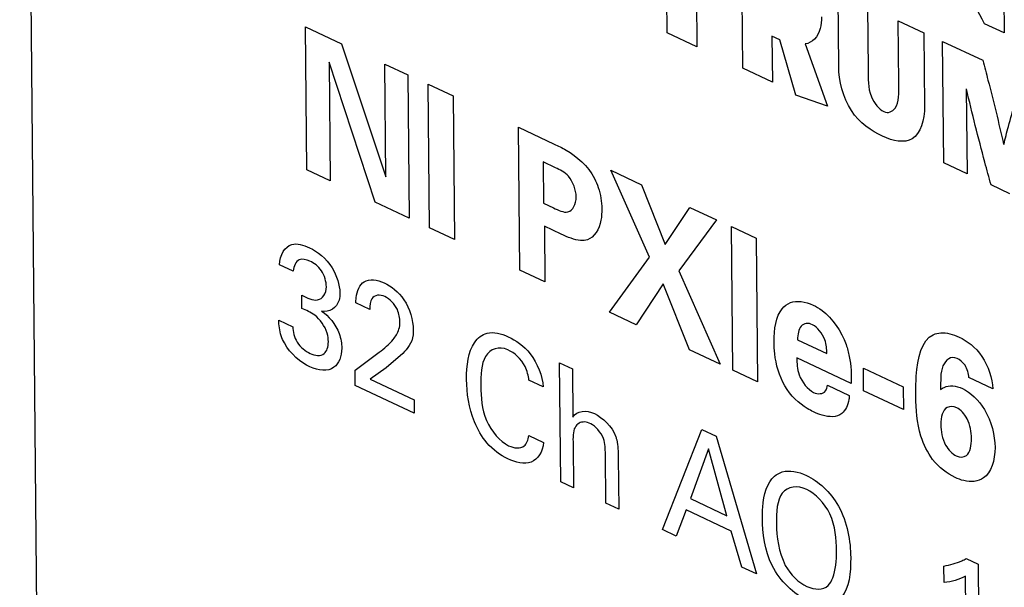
# Model space of a CAD drawing. Header units: inches. Extents: x 0 to 34, y 0 to 22.
# Tile 52 of 60: x 26.695 to 27.059, y 18.027 to 18.236. Entities that reach past the tile are written whole.
import ezdxf

# ---------------------------------------------------------------- set-up
doc = ezdxf.new("R2010")
doc.units = ezdxf.units.IN
doc.header["$LTSCALE"] = 1.87
doc.header["$MEASUREMENT"] = 0
doc.layers.get('0').update_dxf_attribs({"linetype": 'CONTINUOUS'})

msp = doc.modelspace()

# ---------------------------------------------------------------- linework, layer by layer
at = {"color": 7, "linetype": 'CONTINUOUS'}
msp.add_line((26.6954547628, 18.6915675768), (26.7283388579, 15.1235540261), dxfattribs=at)
at = {"color": 40, "linetype": 'CONTINUOUS'}
for p, q in [((27.0580913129, 18.2757285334), (27.058503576, 18.2309968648)), ((26.9342041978, 18.2310730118), (26.9338690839, 18.2674337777)), ((26.9447897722, 18.2623012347), (26.9451248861, 18.2259404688)), ((26.9620749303, 18.2179742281), (26.9616626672, 18.2627058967)), ((26.9974514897, 18.2185856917), (26.9971993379, 18.2459448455)), ((27.0081200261, 18.2408123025), (27.0083355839, 18.2174236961)), ((26.8012922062, 18.1804925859), (26.8008057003, 18.2332798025)), ((26.8008057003, 18.2332798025), (26.8140517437, 18.227054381)), ((27.0196203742, 18.2123103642), (27.0194065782, 18.2355078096)), ((27.0194065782, 18.2355078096), (27.0288450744, 18.2310718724)), ((27.058503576, 18.2309968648), (27.0512030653, 18.2344279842)), ((26.9451248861, 18.2259404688), (26.9342041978, 18.2310730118)), ((26.9728395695, 18.2297734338), (26.9729956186, 18.2128416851)), ((26.9756905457, 18.2284335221), (26.9728395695, 18.2297734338)), ((27.0288450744, 18.2310718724), (27.0290942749, 18.2040329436)), ((26.8140517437, 18.227054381), (26.8304596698, 18.1779776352)), ((26.9815931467, 18.2080311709), (26.9756905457, 18.2284335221)), ((26.9850811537, 18.2269563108), (26.9932902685, 18.2039897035)), ((27.0361805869, 18.1831457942), (27.0357683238, 18.2278774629)), ((27.0357683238, 18.2278774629), (27.0505606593, 18.2209253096)), ((26.8095222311, 18.220244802), (26.8099259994, 18.1764348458)), ((26.826485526, 18.168652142), (26.8095222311, 18.220244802)), ((26.8304596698, 18.1779776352), (26.8300767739, 18.2195228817)), ((26.8300767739, 18.2195228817), (26.8385951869, 18.2155193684)), ((26.9729956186, 18.2128416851), (26.9620749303, 18.2179742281)), ((26.8385951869, 18.2155193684), (26.8390816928, 18.1627321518)), ((26.8466178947, 18.1591902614), (26.8461300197, 18.2121260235)), ((26.8461300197, 18.2121260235), (26.8552933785, 18.2078193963)), ((26.8552933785, 18.2078193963), (26.8557812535, 18.1548836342)), ((26.9932902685, 18.2039897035), (26.9815931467, 18.2080311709)), ((27.0444823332, 18.2104284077), (27.0447709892, 18.1791084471)), ((26.8798089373, 18.14359102), (26.8793237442, 18.196235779)), ((26.8793237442, 18.196235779), (26.8925125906, 18.1900372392)), ((26.8884504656, 18.1834395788), (26.8885904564, 18.1682501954)), ((26.8930627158, 18.1812718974), (26.8884504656, 18.1834395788)), ((27.0447709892, 18.1791084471), (27.0361805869, 18.1831457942)), ((26.8099259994, 18.1764348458), (26.8012922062, 18.1804925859)), ((26.9276560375, 18.1482909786), (26.9134039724, 18.1803604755)), ((26.9134039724, 18.1803604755), (26.924700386, 18.1750513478)), ((26.924700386, 18.1750513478), (26.9334997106, 18.1530329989)), ((27.0605070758, 18.1717127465), (27.0536118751, 18.1749533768)), ((26.8390816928, 18.1627321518), (26.826485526, 18.168652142)), ((26.8885904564, 18.1682501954), (26.8922589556, 18.1665260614)), ((26.9334997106, 18.1530329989), (26.942560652, 18.1666573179)), ((26.942560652, 18.1666573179), (26.9523788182, 18.1620429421)), ((26.9523788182, 18.1620429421), (26.9385376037, 18.1432483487)), ((26.8557812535, 18.1548836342), (26.8466178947, 18.1591902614)), ((26.8889035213, 18.15974417), (26.8890926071, 18.1392278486)), ((26.895115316, 18.1568247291), (26.8889035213, 18.15974417)), ((26.9583877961, 18.106660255), (26.9578999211, 18.159596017)), ((26.9578999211, 18.159596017), (26.9670632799, 18.1552893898)), ((26.9670632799, 18.1552893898), (26.9675511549, 18.1023536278)), ((26.7962904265, 18.1431474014), (26.7913066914, 18.1454896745)), ((26.9128895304, 18.1280436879), (26.9276560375, 18.1482909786)), ((26.8890926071, 18.1392278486), (26.8798089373, 18.14359102)), ((26.9385376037, 18.1432483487), (26.9536936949, 18.1088664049)), ((26.9327521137, 18.1384789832), (26.9227027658, 18.1234316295)), ((26.9424544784, 18.114148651), (26.9327521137, 18.1384789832)), ((26.7995142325, 18.1294376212), (26.7994687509, 18.1343724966)), ((26.8246019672, 18.1290534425), (26.8194207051, 18.13148855)), ((26.9227027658, 18.1234316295), (26.9128895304, 18.1280436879)), ((26.7909523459, 18.1251499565), (26.7961816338, 18.1226922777)), ((26.9822575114, 18.1178344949), (26.9930766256, 18.1127496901)), ((26.8191560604, 18.1066150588), (26.8279877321, 18.1132611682)), ((26.8367893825, 18.1128305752), (26.8305484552, 18.1075115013)), ((26.9536936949, 18.1088664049), (26.9424544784, 18.114148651)), ((26.8949449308, 18.0654722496), (26.8945400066, 18.1094076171)), ((26.8945400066, 18.1094076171), (26.8992301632, 18.1072033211)), ((27.0020718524, 18.1017561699), (26.9820213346, 18.1111795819)), ((26.8192071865, 18.1010677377), (26.8191560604, 18.1066150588)), ((26.8305484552, 18.1075115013), (26.8246418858, 18.1033082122)), ((26.8992301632, 18.1072033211), (26.8993947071, 18.0893498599)), ((26.9675511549, 18.1023536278), (26.9583877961, 18.106660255)), ((27.006646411, 18.0990970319), (27.0065703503, 18.1073498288)), ((27.0065703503, 18.1073498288), (27.0212374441, 18.1004565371)), ((26.8246418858, 18.1033082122), (26.8408789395, 18.0956770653)), ((26.8885101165, 18.100473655), (26.8832322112, 18.1029541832)), ((27.0542280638, 18.0997853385), (27.0454739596, 18.1038996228)), ((26.8409233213, 18.0908615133), (26.8192071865, 18.1010677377)), ((26.993361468, 18.1011267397), (27.0013453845, 18.0973744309)), ((27.0213135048, 18.0922037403), (27.006646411, 18.0990970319)), ((27.0212374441, 18.1004565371), (27.0213135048, 18.0922037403)), ((26.8408789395, 18.0956770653), (26.8409233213, 18.0908615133)), ((26.9324178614, 18.0478605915), (26.9470157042, 18.0848103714)), ((26.9470157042, 18.0848103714), (26.9522936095, 18.0823298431)), ((26.8831710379, 18.0825312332), (26.8886027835, 18.0799784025)), ((26.9522936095, 18.0823298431), (26.9671108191, 18.0315554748)), ((26.899485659, 18.0794813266), (26.8996350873, 18.0632679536)), ((26.9494893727, 18.0776395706), (26.9427782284, 18.059311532)), ((26.9562510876, 18.0529795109), (26.9494893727, 18.0776395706)), ((26.9115774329, 18.0576552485), (26.9114106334, 18.0757534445)), ((26.9161385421, 18.0745667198), (26.9163149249, 18.0554287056)), ((26.8996350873, 18.0632679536), (26.8949449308, 18.0654722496)), ((26.9427782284, 18.059311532), (26.9562510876, 18.0529795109)), ((26.9163149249, 18.0554287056), (26.9115774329, 18.0576552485)), ((26.9412438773, 18.0551203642), (26.9374975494, 18.0454732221)), ((26.9577797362, 18.0473487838), (26.9412438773, 18.0551203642)), ((26.9374975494, 18.0454732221), (26.9324178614, 18.0478605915)), ((26.9617323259, 18.0340832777), (26.9577797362, 18.0473487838)), ((27.0444588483, 18.0371903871), (27.0488551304, 18.0351242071)), ((26.9671108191, 18.0315554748), (26.9617323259, 18.0340832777)), ((27.0362846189, 18.0283525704), (27.0362284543, 18.0344465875)), ((27.0488551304, 18.0351242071), (27.049243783, 17.9929543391)), ((27.044506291, 17.995180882), (27.0441788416, 18.0307100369))]:
    msp.add_line(p, q, dxfattribs=at)
for points, knots in [([(27.0512030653, 18.2344279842), (27.0467116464, 18.2431256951), (27.0408252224, 18.2542293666), (27.0357075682, 18.2657102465), (27.0347057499, 18.2682740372)], [0, 0, 0, 0, 0.7795911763, 1, 1, 1, 1]), ([(26.9910684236, 18.2369989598), (26.991082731, 18.2354465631), (26.9907396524, 18.2304440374), (26.9876876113, 18.2273150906), (26.9850811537, 18.2269563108)], [0, 0, 0, 0, 0.3009438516, 1, 1, 1, 1]), ([(27.0136240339, 18.1929177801), (27.0096444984, 18.194788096), (27.0004799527, 18.2008424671), (26.997498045, 18.2135343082), (26.9974514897, 18.2185856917)], [0, 0, 0, 0, 0.4930789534, 1, 1, 1, 1]), ([(27.0505606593, 18.2209253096), (27.0512033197, 18.2184868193), (27.0539388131, 18.2081380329), (27.0565070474, 18.1977868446), (27.0582303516, 18.1899018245)], [0, 0, 0, 0, 0.2356165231, 1, 1, 1, 1]), ([(27.0083355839, 18.2174236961), (27.0083648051, 18.2142531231), (27.0078403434, 18.2085821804), (27.0122935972, 18.202825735), (27.0140587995, 18.2019961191)], [0, 0, 0, 0, 0.5926269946, 1, 1, 1, 1]), ([(27.0140587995, 18.2019961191), (27.0157177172, 18.2012164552), (27.0197956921, 18.2032332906), (27.0196506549, 18.2090248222), (27.0196203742, 18.2123103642)], [0, 0, 0, 0, 0.3840116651, 1, 1, 1, 1]), ([(27.0583260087, 18.1898568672), (27.0588625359, 18.1921117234), (27.0609522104, 18.2003505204), (27.0634389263, 18.2082498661), (27.0652188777, 18.2140361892)], [0, 0, 0, 0, 0.2708413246, 1, 1, 1, 1]), ([(27.0536118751, 18.1749533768), (27.0528489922, 18.1777566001), (27.0496354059, 18.1895721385), (27.0466181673, 18.2013926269), (27.0445789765, 18.210382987)], [0, 0, 0, 0, 0.2372310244, 1, 1, 1, 1]), ([(27.0290942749, 18.2040329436), (27.0291415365, 18.1989049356), (27.0262312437, 18.1893203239), (27.0174405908, 18.1911240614), (27.0136240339, 18.1929177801)], [0, 0, 0, 0, 0.5211267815, 1, 1, 1, 1]), ([(26.8925125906, 18.1900372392), (26.893984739, 18.1893453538), (26.899162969, 18.1869308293), (26.9049496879, 18.1820306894), (26.9074113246, 18.1772935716)], [0, 0, 0, 0, 0.2796565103, 1, 1, 1, 1]), ([(26.9006412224, 18.1705829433), (26.9006192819, 18.1729635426), (26.8985388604, 18.1788694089), (26.8946588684, 18.180521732), (26.8930627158, 18.1812718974)], [0, 0, 0, 0, 0.5470962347, 1, 1, 1, 1]), ([(26.9074113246, 18.1772935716), (26.9079461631, 18.1762556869), (26.90954058, 18.1725563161), (26.9100788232, 18.16869451), (26.910101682, 18.1662142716)], [0, 0, 0, 0, 0.2921887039, 1, 1, 1, 1]), ([(26.8922589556, 18.1665260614), (26.894058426, 18.16568034), (26.8984268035, 18.163423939), (26.900665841, 18.1679117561), (26.9006412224, 18.1705829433)], [0, 0, 0, 0, 0.4540749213, 1, 1, 1, 1]), ([(26.910101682, 18.1662142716), (26.9101152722, 18.1647396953), (26.9097752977, 18.1596580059), (26.9073698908, 18.1556118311), (26.9047902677, 18.1547519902)], [0, 0, 0, 0, 0.2782674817, 1, 1, 1, 1]), ([(26.9047902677, 18.1547519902), (26.9040169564, 18.1545005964), (26.9009387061, 18.154271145), (26.8975240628, 18.155692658), (26.895115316, 18.1568247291)], [0, 0, 0, 0, 0.2776247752, 1, 1, 1, 1]), ([(26.7913066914, 18.1454896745), (26.7913770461, 18.1491819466), (26.7945302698, 18.1545263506), (26.8000492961, 18.15284684), (26.802256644, 18.151809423)], [0, 0, 0, 0, 0.5787133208, 1, 1, 1, 1]), ([(26.802256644, 18.151809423), (26.8052023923, 18.15042497), (26.8110169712, 18.1459957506), (26.8134866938, 18.1380399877), (26.8135131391, 18.1351706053)], [0, 0, 0, 0, 0.5589932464, 1, 1, 1, 1]), ([(26.8024455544, 18.1468665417), (26.8010937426, 18.1475018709), (26.7979105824, 18.1482075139), (26.7964403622, 18.1450601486), (26.7962904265, 18.1431474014)], [0, 0, 0, 0, 0.4545718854, 1, 1, 1, 1]), ([(26.8085301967, 18.1373949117), (26.8085131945, 18.1392396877), (26.8072836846, 18.1439116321), (26.803934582, 18.1461667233), (26.8024455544, 18.1468665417)], [0, 0, 0, 0, 0.5008558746, 1, 1, 1, 1]), ([(26.8194207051, 18.13148855), (26.8194292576, 18.1321076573), (26.8195088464, 18.1354318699), (26.8208175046, 18.1382511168), (26.8224939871, 18.1392674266)], [0, 0, 0, 0, 0.1845412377, 1, 1, 1, 1]), ([(26.8298670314, 18.1388329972), (26.8323952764, 18.1376447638), (26.8382425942, 18.1333367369), (26.84051326, 18.1250201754), (26.8405451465, 18.1215604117)], [0, 0, 0, 0, 0.474306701, 1, 1, 1, 1]), ([(26.7994687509, 18.1343724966), (26.8014272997, 18.1332408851), (26.8057393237, 18.1311387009), (26.8085533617, 18.1348814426), (26.8085301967, 18.1373949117)], [0, 0, 0, 0, 0.4910484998, 1, 1, 1, 1]), ([(26.8135131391, 18.1351706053), (26.8135218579, 18.1342245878), (26.8131198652, 18.1298892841), (26.8096115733, 18.1278978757), (26.8067962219, 18.1284422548)], [0, 0, 0, 0, 0.2094037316, 1, 1, 1, 1]), ([(26.8301097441, 18.1338054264), (26.8282922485, 18.1346596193), (26.8248657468, 18.1343516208), (26.8245885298, 18.1305114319), (26.8246019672, 18.1290534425)], [0, 0, 0, 0, 0.6061631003, 1, 1, 1, 1]), ([(26.8356522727, 18.1243461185), (26.8356388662, 18.1258007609), (26.8350572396, 18.1298656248), (26.8317952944, 18.1330132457), (26.8301097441, 18.1338054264)], [0, 0, 0, 0, 0.4114091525, 1, 1, 1, 1]), ([(26.9736106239, 18.1170273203), (26.9735667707, 18.1217855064), (26.9746324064, 18.1283029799), (26.9784868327, 18.1311026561), (26.9796566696, 18.1315594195)], [0, 0, 0, 0, 0.7285942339, 1, 1, 1, 1]), ([(26.8067962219, 18.1284422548), (26.8093383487, 18.1268030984), (26.8133983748, 18.1218258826), (26.8141794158, 18.1164659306), (26.8141950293, 18.1147718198)], [0, 0, 0, 0, 0.6513722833, 1, 1, 1, 1]), ([(26.9880265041, 18.1306795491), (26.989131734, 18.1301601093), (26.9939489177, 18.1274049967), (26.9985010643, 18.1209832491), (27.0001703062, 18.1160992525)], [0, 0, 0, 0, 0.2294161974, 1, 1, 1, 1]), ([(26.7930438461, 18.1167027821), (26.7925944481, 18.1175289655), (26.7913246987, 18.1203611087), (26.7910196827, 18.1232754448), (26.7909523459, 18.1251499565)], [0, 0, 0, 0, 0.308344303, 1, 1, 1, 1]), ([(26.8092587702, 18.1171511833), (26.8092495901, 18.1181472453), (26.8088481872, 18.1217689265), (26.8061490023, 18.125512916), (26.8042545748, 18.1269018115)], [0, 0, 0, 0, 0.2944755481, 1, 1, 1, 1]), ([(26.8332037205, 18.1180314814), (26.8336299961, 18.1185634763), (26.8348752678, 18.1201889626), (26.835669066, 18.122524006), (26.8356522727, 18.1243461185)], [0, 0, 0, 0, 0.3329119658, 1, 1, 1, 1]), ([(26.987800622, 18.1234403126), (26.9862495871, 18.1241692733), (26.982902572, 18.1237199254), (26.9823215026, 18.1197946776), (26.9822575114, 18.1178344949)], [0, 0, 0, 0, 0.4889604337, 1, 1, 1, 1]), ([(26.7961816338, 18.1226922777), (26.7961767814, 18.12093299), (26.797362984, 18.1162004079), (26.8008548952, 18.1136354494), (26.8025145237, 18.1128554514)], [0, 0, 0, 0, 0.4633780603, 1, 1, 1, 1]), ([(26.8405451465, 18.1215604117), (26.8405511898, 18.1209046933), (26.8405201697, 18.1169880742), (26.8383995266, 18.1146148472), (26.8367893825, 18.1128305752)], [0, 0, 0, 0, 0.1677609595, 1, 1, 1, 1]), ([(26.8602312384, 18.103203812), (26.8601836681, 18.1083653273), (26.8613020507, 18.1161562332), (26.8678424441, 18.1214156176), (26.8729452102, 18.1202260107), (26.8756154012, 18.118971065)], [0, 0, 0, 0, 0.4606284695, 0.7057814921, 1, 1, 1, 1]), ([(26.9930766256, 18.1127496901), (26.9930617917, 18.1143592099), (26.9928640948, 18.1184315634), (26.989574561, 18.1226065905), (26.987800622, 18.1234403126)], [0, 0, 0, 0, 0.4235840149, 1, 1, 1, 1]), ([(27.0323169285, 18.1197501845), (27.0331643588, 18.1201443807), (27.0360943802, 18.1208228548), (27.0395171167, 18.1199291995), (27.0418033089, 18.1188547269)], [0, 0, 0, 0, 0.3189353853, 1, 1, 1, 1]), ([(26.8025145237, 18.1128554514), (26.8043613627, 18.1119874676), (26.8080570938, 18.1115000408), (26.8092757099, 18.1153131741), (26.8092587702, 18.1171511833)], [0, 0, 0, 0, 0.5536930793, 1, 1, 1, 1]), ([(26.8756154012, 18.118971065), (26.8783777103, 18.1176728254), (26.8846618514, 18.11352658), (26.888227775, 18.104438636), (26.8885101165, 18.100473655)], [0, 0, 0, 0, 0.4690272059, 1, 1, 1, 1]), ([(26.9775862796, 18.100832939), (26.9754924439, 18.1044732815), (26.973872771, 18.1104341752), (26.9736237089, 18.1156075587), (26.9736106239, 18.1170273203)], [0, 0, 0, 0, 0.7223570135, 1, 1, 1, 1]), ([(27.0258716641, 18.0969704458), (27.0258481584, 18.0995208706), (27.0259472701, 18.1084111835), (27.0280226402, 18.1178449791), (27.0323169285, 18.1197501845)], [0, 0, 0, 0, 0.2774463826, 1, 1, 1, 1]), ([(27.0418033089, 18.1188547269), (27.0447332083, 18.1174777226), (27.0512243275, 18.1127685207), (27.0541225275, 18.1035599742), (27.0542280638, 18.0997853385)], [0, 0, 0, 0, 0.4915225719, 1, 1, 1, 1]), ([(26.8141950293, 18.1147718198), (26.8142232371, 18.1117112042), (26.8117265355, 18.1056928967), (26.8056217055, 18.1064234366), (26.8024639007, 18.1079075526)], [0, 0, 0, 0, 0.4397757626, 1, 1, 1, 1]), ([(26.8754631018, 18.1141885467), (26.8722153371, 18.1157149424), (26.8656328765, 18.1132288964), (26.8654715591, 18.1048013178), (26.8655085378, 18.1007890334)], [0, 0, 0, 0, 0.4998543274, 1, 1, 1, 1]), ([(26.8832322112, 18.1029541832), (26.883018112, 18.1045905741), (26.8819033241, 18.109602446), (26.8777521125, 18.1131127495), (26.8754631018, 18.1141885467)], [0, 0, 0, 0, 0.3559650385, 1, 1, 1, 1]), ([(27.0001703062, 18.1160992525), (27.0006661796, 18.1146587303), (27.0019970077, 18.1096989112), (27.0021638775, 18.1049406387), (27.0020718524, 18.1017561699)], [0, 0, 0, 0, 0.2941413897, 1, 1, 1, 1]), ([(26.9820213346, 18.1111795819), (26.9820394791, 18.1092108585), (26.9820997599, 18.1043600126), (26.9861209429, 18.0994391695), (26.9882036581, 18.0984603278)], [0, 0, 0, 0, 0.4336196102, 1, 1, 1, 1]), ([(27.0411091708, 18.1109651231), (27.0388614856, 18.112021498), (27.03459867, 18.1087426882), (27.0350761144, 18.1026037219), (27.0350341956, 18.0995719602)], [0, 0, 0, 0, 0.4751082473, 1, 1, 1, 1]), ([(27.0454739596, 18.1038996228), (27.0453920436, 18.1053481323), (27.0445043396, 18.1086721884), (27.0421288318, 18.1104858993), (27.0411091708, 18.1109651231)], [0, 0, 0, 0, 0.529828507, 1, 1, 1, 1]), ([(26.8753877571, 18.0739958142), (26.8727737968, 18.0752243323), (26.8677757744, 18.07873058), (26.8613945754, 18.0898446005), (26.8602763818, 18.0983056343), (26.8602312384, 18.103203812)], [0, 0, 0, 0, 0.2994918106, 0.5454659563, 1, 1, 1, 1]), ([(26.8655085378, 18.1007890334), (26.8655453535, 18.096794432), (26.8659171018, 18.0881340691), (26.8726563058, 18.0802573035), (26.875736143, 18.0788098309)], [0, 0, 0, 0, 0.5123115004, 1, 1, 1, 1]), ([(26.9881538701, 18.0912910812), (26.9873939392, 18.0916482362), (26.9836634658, 18.0936329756), (26.9796932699, 18.0971884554), (26.9775862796, 18.100832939)], [0, 0, 0, 0, 0.2021296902, 1, 1, 1, 1]), ([(26.9882036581, 18.0984603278), (26.9898132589, 18.097703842), (26.9924340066, 18.0978614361), (26.9931904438, 18.1003260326), (26.993361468, 18.1011267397)], [0, 0, 0, 0, 0.6854094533, 1, 1, 1, 1]), ([(27.0350341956, 18.0995719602), (27.0354431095, 18.0998464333), (27.0376213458, 18.10123693), (27.0407058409, 18.1009785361), (27.0430957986, 18.0998552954)], [0, 0, 0, 0, 0.1901415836, 1, 1, 1, 1]), ([(27.0430957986, 18.0998552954), (27.0459845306, 18.0984976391), (27.0528186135, 18.092221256), (27.0550352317, 18.0825199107), (27.0550754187, 18.0781595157)], [0, 0, 0, 0, 0.4499348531, 1, 1, 1, 1]), ([(27.0013453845, 18.0973744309), (27.0013156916, 18.0968706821), (27.00109608, 18.0940568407), (26.9999222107, 18.0917943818), (26.9985832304, 18.0906749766)], [0, 0, 0, 0, 0.1770000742, 1, 1, 1, 1]), ([(27.0403378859, 18.0671267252), (27.037491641, 18.0684644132), (27.0320185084, 18.0723947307), (27.0263171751, 18.0843757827), (27.0259147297, 18.0922977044), (27.0258716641, 18.0969704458)], [0, 0, 0, 0, 0.3201683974, 0.5742802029, 1, 1, 1, 1]), ([(26.9985832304, 18.0906749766), (26.9967703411, 18.0891525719), (26.9928932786, 18.0893481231), (26.9892145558, 18.0907925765), (26.9881538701, 18.0912910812)], [0, 0, 0, 0, 0.7152349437, 1, 1, 1, 1]), ([(27.040984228, 18.092773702), (27.0397338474, 18.0933613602), (27.0361751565, 18.0935561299), (27.0350711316, 18.0892786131), (27.0350957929, 18.0866027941)], [0, 0, 0, 0, 0.3658652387, 1, 1, 1, 1]), ([(27.0463852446, 18.0815163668), (27.0463644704, 18.0837704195), (27.0457267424, 18.088419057), (27.0423822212, 18.0921166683), (27.040984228, 18.092773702)], [0, 0, 0, 0, 0.5663270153, 1, 1, 1, 1]), ([(26.9059997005, 18.0869148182), (26.9052321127, 18.0872755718), (26.9029165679, 18.0879933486), (26.9009331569, 18.0868937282), (26.900216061, 18.0855669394)], [0, 0, 0, 0, 0.3327900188, 1, 1, 1, 1]), ([(26.9114106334, 18.0757534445), (26.911393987, 18.0775596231), (26.9114515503, 18.0818903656), (26.9077917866, 18.0860725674), (26.9059997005, 18.0869148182)], [0, 0, 0, 0, 0.4494290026, 1, 1, 1, 1]), ([(27.0350957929, 18.0866027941), (27.035117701, 18.0842257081), (27.0358316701, 18.0792786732), (27.039376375, 18.0757241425), (27.0407920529, 18.0750587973)], [0, 0, 0, 0, 0.5762641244, 1, 1, 1, 1]), ([(26.8886027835, 18.0799784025), (26.8883241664, 18.0764839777), (26.8846789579, 18.0710351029), (26.8783839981, 18.0725876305), (26.8753877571, 18.0739958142)], [0, 0, 0, 0, 0.4974248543, 1, 1, 1, 1]), ([(26.9152355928, 18.0820891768), (26.9153691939, 18.0817036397), (26.9161410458, 18.0791078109), (26.9161196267, 18.0766190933), (26.9161385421, 18.0745667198)], [0, 0, 0, 0, 0.1499531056, 1, 1, 1, 1]), ([(27.0407920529, 18.0750587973), (27.0421625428, 18.0744146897), (27.0457294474, 18.0745780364), (27.0464083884, 18.0790051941), (27.0463852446, 18.0815163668)], [0, 0, 0, 0, 0.4025694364, 1, 1, 1, 1]), ([(26.9737261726, 18.0675216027), (26.9745828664, 18.0682698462), (26.977946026, 18.0701542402), (26.9824847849, 18.0692885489), (26.9855657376, 18.0678405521)], [0, 0, 0, 0, 0.2929000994, 1, 1, 1, 1]), ([(26.9692993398, 18.0521278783), (26.9692866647, 18.0535031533), (26.969444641, 18.0595627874), (26.971093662, 18.0652356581), (26.9737261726, 18.0675216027)], [0, 0, 0, 0, 0.2215560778, 1, 1, 1, 1]), ([(26.9855657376, 18.0678405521), (26.9897797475, 18.0658600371), (26.9997400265, 18.0569849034), (27.0018126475, 18.043479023), (27.001867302, 18.0375488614)], [0, 0, 0, 0, 0.4673401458, 1, 1, 1, 1]), ([(27.0508203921, 18.0669232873), (27.0488552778, 18.0655653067), (27.0451988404, 18.0650961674), (27.0414103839, 18.0666226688), (27.0403378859, 18.0671267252)], [0, 0, 0, 0, 0.7170846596, 1, 1, 1, 1]), ([(26.9856612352, 18.0626991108), (26.9822829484, 18.0642868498), (26.974889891, 18.0633466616), (26.974438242, 18.0542889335), (26.9744772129, 18.0500604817)], [0, 0, 0, 0, 0.4965860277, 1, 1, 1, 1]), ([(26.9966332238, 18.0400681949), (26.9965937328, 18.0443530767), (26.9960548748, 18.0537317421), (26.9887909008, 18.0612282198), (26.9856612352, 18.0626991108)], [0, 0, 0, 0, 0.5258159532, 1, 1, 1, 1]), ([(26.9855969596, 18.0218380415), (26.9810101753, 18.0239937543), (26.9708769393, 18.0335208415), (26.9693499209, 18.0466396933), (26.9692993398, 18.0521278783)], [0, 0, 0, 0, 0.5078475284, 1, 1, 1, 1]), ([(26.9935582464, 18.0272529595), (26.9942748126, 18.0280060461), (26.9962240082, 18.0315377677), (26.996666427, 18.0364655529), (26.9966332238, 18.0400681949)], [0, 0, 0, 0, 0.2820489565, 1, 1, 1, 1]), ([(27.001867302, 18.0375488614), (27.0019185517, 18.0319881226), (27.0005949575, 18.0199943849), (26.990361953, 18.0195985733), (26.9855969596, 18.0218380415)], [0, 0, 0, 0, 0.4859096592, 1, 1, 1, 1]), ([(27.0362284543, 18.0344465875), (27.038518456, 18.0348476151), (27.0413348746, 18.0356330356), (27.0439302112, 18.0368830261), (27.0444588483, 18.0371903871)], [0, 0, 0, 0, 0.7878801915, 1, 1, 1, 1])]:
    msp.add_open_spline(points, degree=3, knots=knots, dxfattribs=at)
for points in [[(26.8224939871, 18.1392674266), (26.8244526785, 18.1404220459), (26.8272667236, 18.1400550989), (26.8298670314, 18.1388329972)], [(26.9796566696, 18.1315594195), (26.9820683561, 18.1324145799), (26.9851072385, 18.1320515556), (26.9880265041, 18.1306795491)], [(26.8042545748, 18.1269018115), (26.8026991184, 18.1280057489), (26.801094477, 18.128749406), (26.7995142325, 18.1294376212)], [(26.8024639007, 18.1079075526), (26.7991205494, 18.1094788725), (26.7952563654, 18.1125506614), (26.7930438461, 18.1167027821)], [(26.8279877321, 18.1132611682), (26.829853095, 18.1146436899), (26.8316614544, 18.1161537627), (26.8332037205, 18.1180314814)], [(26.8993947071, 18.0893498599), (26.9008818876, 18.091845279), (26.9043814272, 18.0920445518), (26.9073901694, 18.0906304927)], [(26.9073901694, 18.0906304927), (26.91030448, 18.0892608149), (26.9139546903, 18.0859269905), (26.9152355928, 18.0820891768)], [(26.900216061, 18.0855669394), (26.8993589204, 18.0840879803), (26.8994655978, 18.0816580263), (26.899485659, 18.0794813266)], [(26.881489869, 18.0787157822), (26.8824144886, 18.0795187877), (26.8829534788, 18.0809680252), (26.8831710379, 18.0825312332)], [(26.875736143, 18.0788098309), (26.8777880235, 18.0778454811), (26.8800784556, 18.0775679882), (26.881489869, 18.0787157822)], [(27.0550754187, 18.0781595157), (27.0551195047, 18.0733760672), (27.053634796, 18.0688343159), (27.0508203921, 18.0669232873)], [(26.9744772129, 18.0500604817), (26.9745215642, 18.0452482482), (26.9752826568, 18.0395717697), (26.9777639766, 18.0346760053)], [(26.9777639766, 18.0346760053), (26.9795744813, 18.0310985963), (26.982851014, 18.0282845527), (26.9856981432, 18.0269464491)], [(27.0441788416, 18.0307100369), (27.0418091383, 18.0293632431), (27.0390936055, 18.0286608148), (27.0362846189, 18.0283525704)], [(26.9856981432, 18.0269464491), (26.9885452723, 18.0256083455), (26.9917492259, 18.0254257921), (26.9935582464, 18.0272529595)]]:
    msp.add_open_spline(points, degree=3, dxfattribs=at)

doc.saveas('drawing.dxf')
